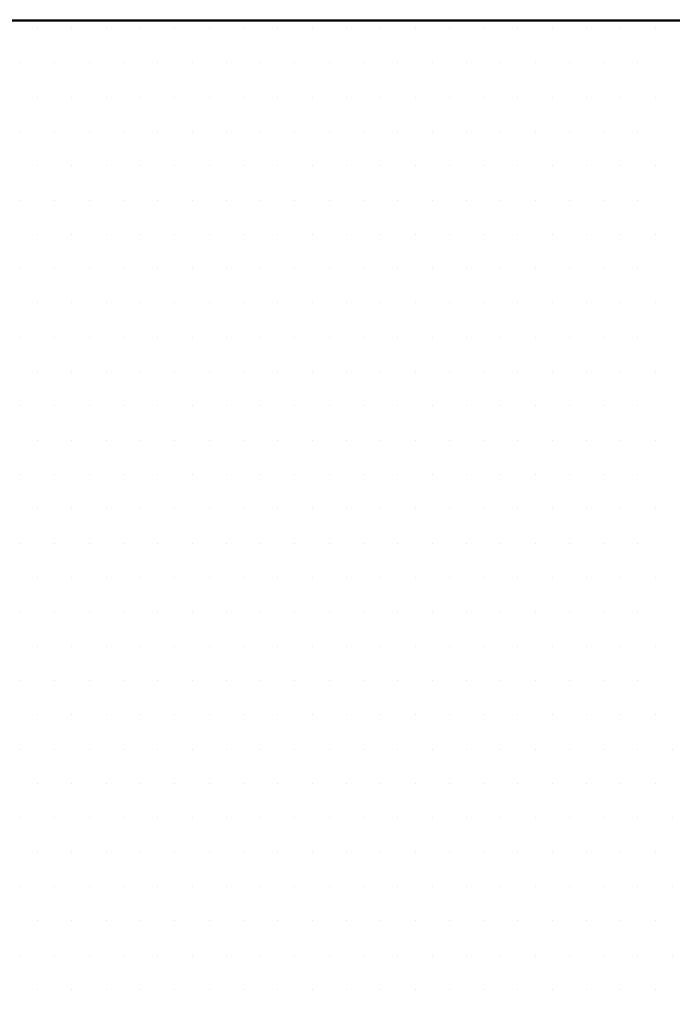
# Model space of a CAD drawing. Extents: x -71 to 52, y -13 to 68.
# Tile 38 of 81: x 33.7898 to 33.8649, y 20.3993 to 20.5126. Entities that reach past the tile are written whole.
import ezdxf

# ---------------------------------------------------------------- set-up
doc = ezdxf.new("R2010")
doc.units = 0
doc.header["$LTSCALE"] = 1.21
doc.header["$MEASUREMENT"] = 0
doc.layers.get('0').update_dxf_attribs({"linetype": 'CONTINUOUS'})
doc.layers.add('parker', color=40, linetype='CONTINUOUS')
doc.layers.add('YELLOW', color=2, linetype='CONTINUOUS')

# ---------------------------------------------------------------- blocks, each defined once
blk = doc.blocks.new('*X5')
at = {"color": 0}
for p, q in [((10.0875, 1.4625), (10.0875, 1.4625)), ((10.09688, 1.4625), (10.09688, 1.4625)), ((10.10625, 1.4625), (10.10625, 1.4625)), ((10.11562, 1.4625), (10.11562, 1.4625)), ((10.125, 1.4625), (10.125, 1.4625)), ((10.13438, 1.4625), (10.13438, 1.4625)), ((10.14375, 1.4625), (10.14375, 1.4625)), ((10.15312, 1.4625), (10.15312, 1.4625)), ((10.1625, 1.4625), (10.1625, 1.4625)), ((10.17188, 1.4625), (10.17188, 1.4625)), ((10.18125, 1.4625), (10.18125, 1.4625)), ((10.19063, 1.4625), (10.19063, 1.4625)), ((10.2, 1.4625), (10.2, 1.4625)), ((10.20938, 1.4625), (10.20938, 1.4625)), ((10.21875, 1.4625), (10.21875, 1.4625)), ((10.22813, 1.4625), (10.22813, 1.4625)), ((10.2375, 1.4625), (10.2375, 1.4625)), ((10.24688, 1.4625), (10.24688, 1.4625)), ((10.25625, 1.4625), (10.25625, 1.4625)), ((10.08281, 1.45312), (10.08281, 1.45312)), ((10.09219, 1.45312), (10.09219, 1.45312)), ((10.10156, 1.45312), (10.10156, 1.45312)), ((10.11094, 1.45312), (10.11094, 1.45312)), ((10.12031, 1.45312), (10.12031, 1.45312)), ((10.12969, 1.45312), (10.12969, 1.45312)), ((10.13906, 1.45312), (10.13906, 1.45312)), ((10.14844, 1.45312), (10.14844, 1.45312)), ((10.15781, 1.45312), (10.15781, 1.45312)), ((10.16719, 1.45312), (10.16719, 1.45312)), ((10.17656, 1.45312), (10.17656, 1.45312)), ((10.18594, 1.45312), (10.18594, 1.45312)), ((10.19531, 1.45312), (10.19531, 1.45312)), ((10.20469, 1.45312), (10.20469, 1.45312)), ((10.21406, 1.45312), (10.21406, 1.45312)), ((10.22344, 1.45312), (10.22344, 1.45312)), ((10.23281, 1.45312), (10.23281, 1.45312)), ((10.24219, 1.45312), (10.24219, 1.45312)), ((10.25156, 1.45312), (10.25156, 1.45312)), ((10.0875, 1.44375), (10.0875, 1.44375)), ((10.09688, 1.44375), (10.09688, 1.44375)), ((10.10625, 1.44375), (10.10625, 1.44375)), ((10.11562, 1.44375), (10.11562, 1.44375)), ((10.125, 1.44375), (10.125, 1.44375)), ((10.13438, 1.44375), (10.13438, 1.44375)), ((10.14375, 1.44375), (10.14375, 1.44375)), ((10.15312, 1.44375), (10.15312, 1.44375)), ((10.1625, 1.44375), (10.1625, 1.44375)), ((10.17188, 1.44375), (10.17188, 1.44375)), ((10.18125, 1.44375), (10.18125, 1.44375)), ((10.19063, 1.44375), (10.19063, 1.44375)), ((10.2, 1.44375), (10.2, 1.44375)), ((10.20938, 1.44375), (10.20938, 1.44375)), ((10.21875, 1.44375), (10.21875, 1.44375)), ((10.22813, 1.44375), (10.22813, 1.44375)), ((10.2375, 1.44375), (10.2375, 1.44375)), ((10.24688, 1.44375), (10.24688, 1.44375)), ((10.25625, 1.44375), (10.25625, 1.44375)), ((10.08281, 1.43437), (10.08281, 1.43437)), ((10.09219, 1.43437), (10.09219, 1.43437)), ((10.10156, 1.43437), (10.10156, 1.43437)), ((10.11094, 1.43437), (10.11094, 1.43437)), ((10.12031, 1.43437), (10.12031, 1.43437)), ((10.12969, 1.43437), (10.12969, 1.43437)), ((10.13906, 1.43437), (10.13906, 1.43437)), ((10.14844, 1.43437), (10.14844, 1.43437)), ((10.15781, 1.43437), (10.15781, 1.43437)), ((10.16719, 1.43437), (10.16719, 1.43437)), ((10.17656, 1.43437), (10.17656, 1.43437)), ((10.18594, 1.43437), (10.18594, 1.43437)), ((10.19531, 1.43437), (10.19531, 1.43437)), ((10.20469, 1.43437), (10.20469, 1.43437)), ((10.21406, 1.43437), (10.21406, 1.43437)), ((10.22344, 1.43437), (10.22344, 1.43437)), ((10.23281, 1.43437), (10.23281, 1.43437)), ((10.24219, 1.43437), (10.24219, 1.43437)), ((10.25156, 1.43437), (10.25156, 1.43437)), ((10.0875, 1.425), (10.0875, 1.425)), ((10.09688, 1.425), (10.09688, 1.425)), ((10.10625, 1.425), (10.10625, 1.425)), ((10.11562, 1.425), (10.11562, 1.425)), ((10.125, 1.425), (10.125, 1.425)), ((10.13438, 1.425), (10.13438, 1.425)), ((10.14375, 1.425), (10.14375, 1.425)), ((10.15312, 1.425), (10.15312, 1.425)), ((10.1625, 1.425), (10.1625, 1.425)), ((10.17188, 1.425), (10.17188, 1.425)), ((10.18125, 1.425), (10.18125, 1.425)), ((10.19063, 1.425), (10.19063, 1.425)), ((10.2, 1.425), (10.2, 1.425)), ((10.20938, 1.425), (10.20938, 1.425)), ((10.21875, 1.425), (10.21875, 1.425)), ((10.22813, 1.425), (10.22813, 1.425)), ((10.2375, 1.425), (10.2375, 1.425)), ((10.24688, 1.425), (10.24688, 1.425)), ((10.25625, 1.425), (10.25625, 1.425)), ((10.08281, 1.41562), (10.08281, 1.41562)), ((10.09219, 1.41562), (10.09219, 1.41562)), ((10.10156, 1.41562), (10.10156, 1.41562)), ((10.11094, 1.41562), (10.11094, 1.41562)), ((10.12031, 1.41562), (10.12031, 1.41562)), ((10.12969, 1.41562), (10.12969, 1.41562)), ((10.13906, 1.41562), (10.13906, 1.41562)), ((10.14844, 1.41562), (10.14844, 1.41562)), ((10.15781, 1.41562), (10.15781, 1.41562)), ((10.16719, 1.41562), (10.16719, 1.41562)), ((10.17656, 1.41562), (10.17656, 1.41562)), ((10.18594, 1.41562), (10.18594, 1.41562)), ((10.19531, 1.41562), (10.19531, 1.41562)), ((10.20469, 1.41562), (10.20469, 1.41562)), ((10.21406, 1.41562), (10.21406, 1.41562)), ((10.22344, 1.41562), (10.22344, 1.41562)), ((10.23281, 1.41562), (10.23281, 1.41562)), ((10.24219, 1.41562), (10.24219, 1.41562)), ((10.25156, 1.41562), (10.25156, 1.41562)), ((10.0875, 1.40625), (10.0875, 1.40625)), ((10.09688, 1.40625), (10.09688, 1.40625)), ((10.10625, 1.40625), (10.10625, 1.40625)), ((10.11562, 1.40625), (10.11562, 1.40625)), ((10.125, 1.40625), (10.125, 1.40625)), ((10.13438, 1.40625), (10.13438, 1.40625)), ((10.14375, 1.40625), (10.14375, 1.40625)), ((10.15312, 1.40625), (10.15312, 1.40625)), ((10.1625, 1.40625), (10.1625, 1.40625)), ((10.17188, 1.40625), (10.17188, 1.40625)), ((10.18125, 1.40625), (10.18125, 1.40625)), ((10.19063, 1.40625), (10.19063, 1.40625)), ((10.2, 1.40625), (10.2, 1.40625)), ((10.20938, 1.40625), (10.20938, 1.40625)), ((10.21875, 1.40625), (10.21875, 1.40625)), ((10.22813, 1.40625), (10.22813, 1.40625)), ((10.2375, 1.40625), (10.2375, 1.40625)), ((10.24688, 1.40625), (10.24688, 1.40625)), ((10.25625, 1.40625), (10.25625, 1.40625)), ((10.08281, 1.39687), (10.08281, 1.39687)), ((10.09219, 1.39687), (10.09219, 1.39687)), ((10.10156, 1.39687), (10.10156, 1.39687)), ((10.11094, 1.39687), (10.11094, 1.39687)), ((10.12031, 1.39687), (10.12031, 1.39687)), ((10.12969, 1.39687), (10.12969, 1.39687)), ((10.13906, 1.39687), (10.13906, 1.39687)), ((10.14844, 1.39687), (10.14844, 1.39687)), ((10.15781, 1.39687), (10.15781, 1.39687)), ((10.16719, 1.39687), (10.16719, 1.39687)), ((10.17656, 1.39687), (10.17656, 1.39687)), ((10.18594, 1.39687), (10.18594, 1.39687)), ((10.19531, 1.39687), (10.19531, 1.39687)), ((10.20469, 1.39687), (10.20469, 1.39687)), ((10.21406, 1.39687), (10.21406, 1.39687)), ((10.22344, 1.39687), (10.22344, 1.39687)), ((10.23281, 1.39687), (10.23281, 1.39687)), ((10.24219, 1.39687), (10.24219, 1.39687)), ((10.25156, 1.39687), (10.25156, 1.39687)), ((10.0875, 1.3875), (10.0875, 1.3875)), ((10.09688, 1.3875), (10.09688, 1.3875)), ((10.10625, 1.3875), (10.10625, 1.3875)), ((10.11562, 1.3875), (10.11562, 1.3875)), ((10.125, 1.3875), (10.125, 1.3875)), ((10.13438, 1.3875), (10.13438, 1.3875)), ((10.14375, 1.3875), (10.14375, 1.3875)), ((10.15312, 1.3875), (10.15312, 1.3875)), ((10.1625, 1.3875), (10.1625, 1.3875)), ((10.17188, 1.3875), (10.17188, 1.3875)), ((10.18125, 1.3875), (10.18125, 1.3875)), ((10.19063, 1.3875), (10.19063, 1.3875)), ((10.2, 1.3875), (10.2, 1.3875)), ((10.20938, 1.3875), (10.20938, 1.3875)), ((10.21875, 1.3875), (10.21875, 1.3875)), ((10.22813, 1.3875), (10.22813, 1.3875)), ((10.2375, 1.3875), (10.2375, 1.3875)), ((10.24688, 1.3875), (10.24688, 1.3875)), ((10.25625, 1.3875), (10.25625, 1.3875)), ((10.08281, 1.37813), (10.08281, 1.37813)), ((10.09219, 1.37813), (10.09219, 1.37813)), ((10.10156, 1.37813), (10.10156, 1.37813)), ((10.11094, 1.37813), (10.11094, 1.37813)), ((10.12031, 1.37813), (10.12031, 1.37813)), ((10.12969, 1.37813), (10.12969, 1.37813)), ((10.13906, 1.37813), (10.13906, 1.37813)), ((10.14844, 1.37813), (10.14844, 1.37813)), ((10.15781, 1.37813), (10.15781, 1.37813)), ((10.16719, 1.37813), (10.16719, 1.37813)), ((10.17656, 1.37813), (10.17656, 1.37813)), ((10.18594, 1.37813), (10.18594, 1.37813)), ((10.19531, 1.37813), (10.19531, 1.37813)), ((10.20469, 1.37813), (10.20469, 1.37813)), ((10.21406, 1.37813), (10.21406, 1.37813)), ((10.22344, 1.37813), (10.22344, 1.37813)), ((10.23281, 1.37813), (10.23281, 1.37813)), ((10.24219, 1.37813), (10.24219, 1.37813)), ((10.25156, 1.37813), (10.25156, 1.37813)), ((10.0875, 1.36875), (10.0875, 1.36875)), ((10.09688, 1.36875), (10.09688, 1.36875)), ((10.10625, 1.36875), (10.10625, 1.36875)), ((10.11562, 1.36875), (10.11562, 1.36875)), ((10.125, 1.36875), (10.125, 1.36875)), ((10.13438, 1.36875), (10.13438, 1.36875)), ((10.14375, 1.36875), (10.14375, 1.36875)), ((10.15312, 1.36875), (10.15312, 1.36875)), ((10.1625, 1.36875), (10.1625, 1.36875)), ((10.17188, 1.36875), (10.17188, 1.36875)), ((10.18125, 1.36875), (10.18125, 1.36875)), ((10.19063, 1.36875), (10.19063, 1.36875)), ((10.2, 1.36875), (10.2, 1.36875)), ((10.20938, 1.36875), (10.20938, 1.36875)), ((10.21875, 1.36875), (10.21875, 1.36875)), ((10.22813, 1.36875), (10.22813, 1.36875)), ((10.2375, 1.36875), (10.2375, 1.36875)), ((10.24688, 1.36875), (10.24688, 1.36875)), ((10.25625, 1.36875), (10.25625, 1.36875)), ((10.08281, 1.35938), (10.08281, 1.35938)), ((10.09219, 1.35938), (10.09219, 1.35938)), ((10.10156, 1.35938), (10.10156, 1.35938)), ((10.11094, 1.35938), (10.11094, 1.35938)), ((10.12031, 1.35938), (10.12031, 1.35938)), ((10.12969, 1.35938), (10.12969, 1.35938)), ((10.13906, 1.35938), (10.13906, 1.35938)), ((10.14844, 1.35938), (10.14844, 1.35938)), ((10.15781, 1.35938), (10.15781, 1.35938)), ((10.16719, 1.35938), (10.16719, 1.35938)), ((10.17656, 1.35938), (10.17656, 1.35938)), ((10.18594, 1.35938), (10.18594, 1.35938)), ((10.19531, 1.35938), (10.19531, 1.35938)), ((10.20469, 1.35938), (10.20469, 1.35938)), ((10.21406, 1.35938), (10.21406, 1.35938)), ((10.22344, 1.35938), (10.22344, 1.35938)), ((10.23281, 1.35938), (10.23281, 1.35938)), ((10.24219, 1.35938), (10.24219, 1.35938)), ((10.25156, 1.35938), (10.25156, 1.35938)), ((10.0875, 1.35), (10.0875, 1.35)), ((10.09688, 1.35), (10.09688, 1.35)), ((10.10625, 1.35), (10.10625, 1.35)), ((10.11562, 1.35), (10.11562, 1.35)), ((10.125, 1.35), (10.125, 1.35)), ((10.13438, 1.35), (10.13438, 1.35)), ((10.14375, 1.35), (10.14375, 1.35)), ((10.15312, 1.35), (10.15312, 1.35)), ((10.1625, 1.35), (10.1625, 1.35)), ((10.17188, 1.35), (10.17188, 1.35)), ((10.18125, 1.35), (10.18125, 1.35)), ((10.19063, 1.35), (10.19063, 1.35)), ((10.2, 1.35), (10.2, 1.35)), ((10.20938, 1.35), (10.20938, 1.35)), ((10.21875, 1.35), (10.21875, 1.35)), ((10.22813, 1.35), (10.22813, 1.35)), ((10.2375, 1.35), (10.2375, 1.35)), ((10.24688, 1.35), (10.24688, 1.35)), ((10.25625, 1.35), (10.25625, 1.35)), ((10.08281, 1.34062), (10.08281, 1.34062)), ((10.09219, 1.34062), (10.09219, 1.34062)), ((10.10156, 1.34062), (10.10156, 1.34062)), ((10.11094, 1.34062), (10.11094, 1.34062)), ((10.12031, 1.34062), (10.12031, 1.34062)), ((10.12969, 1.34062), (10.12969, 1.34062)), ((10.13906, 1.34062), (10.13906, 1.34062)), ((10.14844, 1.34062), (10.14844, 1.34062)), ((10.15781, 1.34062), (10.15781, 1.34062)), ((10.16719, 1.34062), (10.16719, 1.34062)), ((10.17656, 1.34062), (10.17656, 1.34062)), ((10.18594, 1.34062), (10.18594, 1.34062)), ((10.19531, 1.34062), (10.19531, 1.34062)), ((10.20469, 1.34062), (10.20469, 1.34062)), ((10.21406, 1.34062), (10.21406, 1.34062)), ((10.22344, 1.34062), (10.22344, 1.34062)), ((10.23281, 1.34062), (10.23281, 1.34062)), ((10.24219, 1.34062), (10.24219, 1.34062)), ((10.25156, 1.34062), (10.25156, 1.34062)), ((10.0875, 1.33125), (10.0875, 1.33125)), ((10.09688, 1.33125), (10.09688, 1.33125)), ((10.10625, 1.33125), (10.10625, 1.33125)), ((10.11562, 1.33125), (10.11562, 1.33125)), ((10.125, 1.33125), (10.125, 1.33125)), ((10.13438, 1.33125), (10.13438, 1.33125)), ((10.14375, 1.33125), (10.14375, 1.33125)), ((10.15312, 1.33125), (10.15312, 1.33125)), ((10.1625, 1.33125), (10.1625, 1.33125)), ((10.17188, 1.33125), (10.17188, 1.33125)), ((10.18125, 1.33125), (10.18125, 1.33125)), ((10.19063, 1.33125), (10.19063, 1.33125)), ((10.2, 1.33125), (10.2, 1.33125)), ((10.20938, 1.33125), (10.20938, 1.33125)), ((10.21875, 1.33125), (10.21875, 1.33125)), ((10.22813, 1.33125), (10.22813, 1.33125)), ((10.2375, 1.33125), (10.2375, 1.33125)), ((10.24688, 1.33125), (10.24688, 1.33125)), ((10.25625, 1.33125), (10.25625, 1.33125)), ((10.08281, 1.32187), (10.08281, 1.32187)), ((10.09219, 1.32187), (10.09219, 1.32187)), ((10.10156, 1.32187), (10.10156, 1.32187)), ((10.11094, 1.32187), (10.11094, 1.32187)), ((10.12031, 1.32187), (10.12031, 1.32187)), ((10.12969, 1.32187), (10.12969, 1.32187)), ((10.13906, 1.32187), (10.13906, 1.32187)), ((10.14844, 1.32187), (10.14844, 1.32187)), ((10.15781, 1.32187), (10.15781, 1.32187)), ((10.16719, 1.32187), (10.16719, 1.32187)), ((10.17656, 1.32187), (10.17656, 1.32187)), ((10.18594, 1.32187), (10.18594, 1.32187)), ((10.19531, 1.32187), (10.19531, 1.32187)), ((10.20469, 1.32187), (10.20469, 1.32187)), ((10.21406, 1.32187), (10.21406, 1.32187)), ((10.22344, 1.32187), (10.22344, 1.32187)), ((10.23281, 1.32187), (10.23281, 1.32187)), ((10.24219, 1.32187), (10.24219, 1.32187)), ((10.25156, 1.32187), (10.25156, 1.32187)), ((10.0875, 1.3125), (10.0875, 1.3125)), ((10.09688, 1.3125), (10.09688, 1.3125)), ((10.10625, 1.3125), (10.10625, 1.3125)), ((10.11562, 1.3125), (10.11562, 1.3125)), ((10.125, 1.3125), (10.125, 1.3125)), ((10.13438, 1.3125), (10.13438, 1.3125)), ((10.14375, 1.3125), (10.14375, 1.3125)), ((10.15312, 1.3125), (10.15312, 1.3125)), ((10.1625, 1.3125), (10.1625, 1.3125)), ((10.17188, 1.3125), (10.17188, 1.3125)), ((10.18125, 1.3125), (10.18125, 1.3125)), ((10.19063, 1.3125), (10.19063, 1.3125)), ((10.2, 1.3125), (10.2, 1.3125)), ((10.20938, 1.3125), (10.20938, 1.3125)), ((10.21875, 1.3125), (10.21875, 1.3125)), ((10.22813, 1.3125), (10.22813, 1.3125)), ((10.2375, 1.3125), (10.2375, 1.3125)), ((10.24688, 1.3125), (10.24688, 1.3125)), ((10.25625, 1.3125), (10.25625, 1.3125)), ((10.08281, 1.30312), (10.08281, 1.30312)), ((10.09219, 1.30312), (10.09219, 1.30312)), ((10.10156, 1.30312), (10.10156, 1.30312)), ((10.11094, 1.30312), (10.11094, 1.30312)), ((10.12031, 1.30312), (10.12031, 1.30312)), ((10.12969, 1.30312), (10.12969, 1.30312)), ((10.13906, 1.30312), (10.13906, 1.30312)), ((10.14844, 1.30312), (10.14844, 1.30312)), ((10.15781, 1.30312), (10.15781, 1.30312)), ((10.16719, 1.30312), (10.16719, 1.30312)), ((10.17656, 1.30312), (10.17656, 1.30312)), ((10.18594, 1.30312), (10.18594, 1.30312)), ((10.19531, 1.30312), (10.19531, 1.30312)), ((10.20469, 1.30312), (10.20469, 1.30312)), ((10.21406, 1.30312), (10.21406, 1.30312)), ((10.22344, 1.30312), (10.22344, 1.30312)), ((10.23281, 1.30312), (10.23281, 1.30312)), ((10.24219, 1.30312), (10.24219, 1.30312)), ((10.25156, 1.30312), (10.25156, 1.30312)), ((10.0875, 1.29375), (10.0875, 1.29375)), ((10.09688, 1.29375), (10.09688, 1.29375)), ((10.10625, 1.29375), (10.10625, 1.29375)), ((10.11562, 1.29375), (10.11562, 1.29375)), ((10.125, 1.29375), (10.125, 1.29375)), ((10.13438, 1.29375), (10.13438, 1.29375)), ((10.14375, 1.29375), (10.14375, 1.29375)), ((10.15312, 1.29375), (10.15312, 1.29375)), ((10.1625, 1.29375), (10.1625, 1.29375)), ((10.17188, 1.29375), (10.17188, 1.29375)), ((10.18125, 1.29375), (10.18125, 1.29375)), ((10.19063, 1.29375), (10.19063, 1.29375)), ((10.2, 1.29375), (10.2, 1.29375)), ((10.20938, 1.29375), (10.20938, 1.29375)), ((10.21875, 1.29375), (10.21875, 1.29375)), ((10.22813, 1.29375), (10.22813, 1.29375)), ((10.2375, 1.29375), (10.2375, 1.29375)), ((10.24688, 1.29375), (10.24688, 1.29375)), ((10.25625, 1.29375), (10.25625, 1.29375)), ((10.08281, 1.28438), (10.08281, 1.28438)), ((10.09219, 1.28438), (10.09219, 1.28438)), ((10.10156, 1.28438), (10.10156, 1.28438)), ((10.11094, 1.28438), (10.11094, 1.28438)), ((10.12031, 1.28438), (10.12031, 1.28438)), ((10.12969, 1.28438), (10.12969, 1.28438)), ((10.13906, 1.28438), (10.13906, 1.28438)), ((10.14844, 1.28438), (10.14844, 1.28438)), ((10.15781, 1.28438), (10.15781, 1.28438)), ((10.16719, 1.28438), (10.16719, 1.28438)), ((10.17656, 1.28438), (10.17656, 1.28438)), ((10.18594, 1.28438), (10.18594, 1.28438)), ((10.19531, 1.28438), (10.19531, 1.28438)), ((10.20469, 1.28438), (10.20469, 1.28438)), ((10.21406, 1.28438), (10.21406, 1.28438)), ((10.22344, 1.28438), (10.22344, 1.28438)), ((10.23281, 1.28438), (10.23281, 1.28438)), ((10.24219, 1.28438), (10.24219, 1.28438)), ((10.25156, 1.28438), (10.25156, 1.28438)), ((10.0875, 1.275), (10.0875, 1.275)), ((10.09688, 1.275), (10.09688, 1.275)), ((10.10625, 1.275), (10.10625, 1.275)), ((10.11562, 1.275), (10.11562, 1.275)), ((10.125, 1.275), (10.125, 1.275)), ((10.13438, 1.275), (10.13438, 1.275)), ((10.14375, 1.275), (10.14375, 1.275)), ((10.15312, 1.275), (10.15312, 1.275)), ((10.1625, 1.275), (10.1625, 1.275)), ((10.17188, 1.275), (10.17188, 1.275)), ((10.18125, 1.275), (10.18125, 1.275)), ((10.19063, 1.275), (10.19063, 1.275)), ((10.2, 1.275), (10.2, 1.275)), ((10.20938, 1.275), (10.20938, 1.275)), ((10.21875, 1.275), (10.21875, 1.275)), ((10.22813, 1.275), (10.22813, 1.275)), ((10.2375, 1.275), (10.2375, 1.275)), ((10.24688, 1.275), (10.24688, 1.275)), ((10.25625, 1.275), (10.25625, 1.275)), ((10.08281, 1.26562), (10.08281, 1.26562)), ((10.09219, 1.26562), (10.09219, 1.26562)), ((10.10156, 1.26562), (10.10156, 1.26562)), ((10.11094, 1.26562), (10.11094, 1.26562)), ((10.12031, 1.26562), (10.12031, 1.26562)), ((10.12969, 1.26562), (10.12969, 1.26562)), ((10.13906, 1.26562), (10.13906, 1.26562)), ((10.14844, 1.26562), (10.14844, 1.26562)), ((10.15781, 1.26562), (10.15781, 1.26562)), ((10.16719, 1.26562), (10.16719, 1.26562)), ((10.17656, 1.26562), (10.17656, 1.26562)), ((10.18594, 1.26562), (10.18594, 1.26562)), ((10.19531, 1.26562), (10.19531, 1.26562)), ((10.20469, 1.26562), (10.20469, 1.26562)), ((10.21406, 1.26562), (10.21406, 1.26562)), ((10.22344, 1.26562), (10.22344, 1.26562)), ((10.23281, 1.26562), (10.23281, 1.26562)), ((10.24219, 1.26562), (10.24219, 1.26562)), ((10.25156, 1.26562), (10.25156, 1.26562)), ((10.26094, 1.26562), (10.26094, 1.26562)), ((10.0875, 1.25625), (10.0875, 1.25625)), ((10.09688, 1.25625), (10.09688, 1.25625)), ((10.10625, 1.25625), (10.10625, 1.25625)), ((10.11562, 1.25625), (10.11562, 1.25625)), ((10.125, 1.25625), (10.125, 1.25625)), ((10.13438, 1.25625), (10.13438, 1.25625)), ((10.14375, 1.25625), (10.14375, 1.25625)), ((10.15312, 1.25625), (10.15312, 1.25625)), ((10.1625, 1.25625), (10.1625, 1.25625)), ((10.17188, 1.25625), (10.17188, 1.25625)), ((10.18125, 1.25625), (10.18125, 1.25625)), ((10.19063, 1.25625), (10.19063, 1.25625)), ((10.2, 1.25625), (10.2, 1.25625)), ((10.20938, 1.25625), (10.20938, 1.25625)), ((10.21875, 1.25625), (10.21875, 1.25625)), ((10.22813, 1.25625), (10.22813, 1.25625)), ((10.2375, 1.25625), (10.2375, 1.25625)), ((10.24688, 1.25625), (10.24688, 1.25625)), ((10.25625, 1.25625), (10.25625, 1.25625)), ((10.08281, 1.24687), (10.08281, 1.24687)), ((10.09219, 1.24687), (10.09219, 1.24687)), ((10.10156, 1.24687), (10.10156, 1.24687)), ((10.11094, 1.24687), (10.11094, 1.24687)), ((10.12031, 1.24687), (10.12031, 1.24687)), ((10.12969, 1.24687), (10.12969, 1.24687)), ((10.13906, 1.24687), (10.13906, 1.24687)), ((10.14844, 1.24687), (10.14844, 1.24687)), ((10.15781, 1.24687), (10.15781, 1.24687)), ((10.16719, 1.24687), (10.16719, 1.24687)), ((10.17656, 1.24687), (10.17656, 1.24687)), ((10.18594, 1.24687), (10.18594, 1.24687)), ((10.19531, 1.24687), (10.19531, 1.24687)), ((10.20469, 1.24687), (10.20469, 1.24687)), ((10.21406, 1.24687), (10.21406, 1.24687)), ((10.22344, 1.24687), (10.22344, 1.24687)), ((10.23281, 1.24687), (10.23281, 1.24687)), ((10.24219, 1.24687), (10.24219, 1.24687)), ((10.25156, 1.24687), (10.25156, 1.24687)), ((10.26094, 1.24687), (10.26094, 1.24687)), ((10.0875, 1.2375), (10.0875, 1.2375)), ((10.09688, 1.2375), (10.09688, 1.2375)), ((10.10625, 1.2375), (10.10625, 1.2375)), ((10.11562, 1.2375), (10.11562, 1.2375)), ((10.125, 1.2375), (10.125, 1.2375)), ((10.13438, 1.2375), (10.13438, 1.2375)), ((10.14375, 1.2375), (10.14375, 1.2375)), ((10.15312, 1.2375), (10.15312, 1.2375)), ((10.1625, 1.2375), (10.1625, 1.2375)), ((10.17188, 1.2375), (10.17188, 1.2375)), ((10.18125, 1.2375), (10.18125, 1.2375)), ((10.19063, 1.2375), (10.19063, 1.2375)), ((10.2, 1.2375), (10.2, 1.2375)), ((10.20938, 1.2375), (10.20938, 1.2375)), ((10.21875, 1.2375), (10.21875, 1.2375)), ((10.22813, 1.2375), (10.22813, 1.2375)), ((10.2375, 1.2375), (10.2375, 1.2375)), ((10.24688, 1.2375), (10.24688, 1.2375)), ((10.25625, 1.2375), (10.25625, 1.2375)), ((10.08281, 1.22812), (10.08281, 1.22812)), ((10.09219, 1.22812), (10.09219, 1.22812)), ((10.10156, 1.22812), (10.10156, 1.22812)), ((10.11094, 1.22812), (10.11094, 1.22812)), ((10.12031, 1.22812), (10.12031, 1.22812)), ((10.12969, 1.22812), (10.12969, 1.22812)), ((10.13906, 1.22812), (10.13906, 1.22812)), ((10.14844, 1.22812), (10.14844, 1.22812)), ((10.15781, 1.22812), (10.15781, 1.22812)), ((10.16719, 1.22812), (10.16719, 1.22812)), ((10.17656, 1.22812), (10.17656, 1.22812)), ((10.18594, 1.22812), (10.18594, 1.22812)), ((10.19531, 1.22812), (10.19531, 1.22812)), ((10.20469, 1.22812), (10.20469, 1.22812)), ((10.21406, 1.22812), (10.21406, 1.22812)), ((10.22344, 1.22812), (10.22344, 1.22812)), ((10.23281, 1.22812), (10.23281, 1.22812)), ((10.24219, 1.22812), (10.24219, 1.22812)), ((10.25156, 1.22812), (10.25156, 1.22812)), ((10.26094, 1.22812), (10.26094, 1.22812)), ((10.0875, 1.21875), (10.0875, 1.21875)), ((10.09688, 1.21875), (10.09688, 1.21875)), ((10.10625, 1.21875), (10.10625, 1.21875)), ((10.11562, 1.21875), (10.11562, 1.21875)), ((10.125, 1.21875), (10.125, 1.21875)), ((10.13438, 1.21875), (10.13438, 1.21875)), ((10.14375, 1.21875), (10.14375, 1.21875)), ((10.15312, 1.21875), (10.15312, 1.21875)), ((10.1625, 1.21875), (10.1625, 1.21875)), ((10.17188, 1.21875), (10.17188, 1.21875)), ((10.18125, 1.21875), (10.18125, 1.21875)), ((10.19063, 1.21875), (10.19063, 1.21875)), ((10.2, 1.21875), (10.2, 1.21875)), ((10.20938, 1.21875), (10.20938, 1.21875)), ((10.21875, 1.21875), (10.21875, 1.21875)), ((10.22813, 1.21875), (10.22813, 1.21875)), ((10.2375, 1.21875), (10.2375, 1.21875)), ((10.24688, 1.21875), (10.24688, 1.21875)), ((10.25625, 1.21875), (10.25625, 1.21875)), ((10.08281, 1.20937), (10.08281, 1.20937)), ((10.09219, 1.20937), (10.09219, 1.20937)), ((10.10156, 1.20937), (10.10156, 1.20937)), ((10.11094, 1.20937), (10.11094, 1.20937)), ((10.12031, 1.20937), (10.12031, 1.20937)), ((10.12969, 1.20937), (10.12969, 1.20937)), ((10.13906, 1.20937), (10.13906, 1.20937)), ((10.14844, 1.20937), (10.14844, 1.20937)), ((10.15781, 1.20937), (10.15781, 1.20937)), ((10.16719, 1.20937), (10.16719, 1.20937)), ((10.17656, 1.20937), (10.17656, 1.20937)), ((10.18594, 1.20937), (10.18594, 1.20937)), ((10.19531, 1.20937), (10.19531, 1.20937)), ((10.20469, 1.20937), (10.20469, 1.20937)), ((10.21406, 1.20937), (10.21406, 1.20937)), ((10.22344, 1.20937), (10.22344, 1.20937)), ((10.23281, 1.20937), (10.23281, 1.20937)), ((10.24219, 1.20937), (10.24219, 1.20937)), ((10.25156, 1.20937), (10.25156, 1.20937)), ((10.26094, 1.20937), (10.26094, 1.20937)), ((10.0875, 1.2), (10.0875, 1.2)), ((10.09688, 1.2), (10.09688, 1.2)), ((10.10625, 1.2), (10.10625, 1.2)), ((10.11562, 1.2), (10.11562, 1.2)), ((10.125, 1.2), (10.125, 1.2)), ((10.13438, 1.2), (10.13438, 1.2)), ((10.14375, 1.2), (10.14375, 1.2)), ((10.15312, 1.2), (10.15312, 1.2)), ((10.1625, 1.2), (10.1625, 1.2)), ((10.17188, 1.2), (10.17188, 1.2)), ((10.18125, 1.2), (10.18125, 1.2)), ((10.19063, 1.2), (10.19063, 1.2)), ((10.2, 1.2), (10.2, 1.2)), ((10.20938, 1.2), (10.20938, 1.2)), ((10.21875, 1.2), (10.21875, 1.2)), ((10.22813, 1.2), (10.22813, 1.2)), ((10.2375, 1.2), (10.2375, 1.2)), ((10.24688, 1.2), (10.24688, 1.2)), ((10.25625, 1.2), (10.25625, 1.2))]:
    blk.add_line(p, q, dxfattribs=at)

msp = doc.modelspace()

# ---------------------------------------------------------------- linework, layer by layer
at = {"layer": 'parker'}
msp.add_lwpolyline([(33.31038, 20.51243), (33.9397, 20.51243), (33.9397, 20.27109), (33.31038, 20.27109), (33.31038, 20.36872), (33.49473, 20.36872), (33.49473, 20.39679), (33.31038, 20.39679), (33.31038, 20.51243), (33.31038, 20.51243)], dxfattribs=at)
at = {"layer": 'YELLOW'}
msp.add_lwpolyline([(33.31002, 20.51257), (33.9397, 20.51257), (33.9397, 20.27109), (33.31002, 20.27109), (33.31002, 20.36877), (33.49448, 20.36877), (33.49448, 20.39686), (33.31002, 20.39686), (33.31002, 20.51257), (33.31002, 20.51257)], dxfattribs=at)

# ---------------------------------------------------------------- block references
at = {"layer": 'parker', "xscale": 0.420940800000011, "yscale": 0.4209407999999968, "zscale": 0.4209408}
msp.add_blockref('*X5', (29.54562, 19.89594), dxfattribs=at)

doc.saveas('drawing.dxf')
